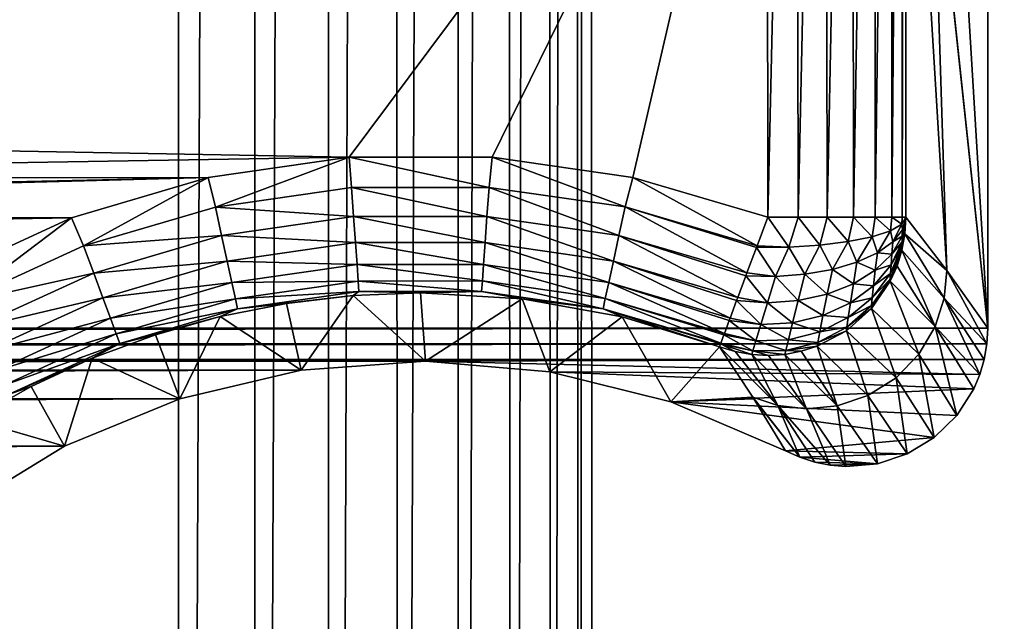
# Model space of a CAD drawing. Header units: metres. Extents: x -206 to 75, y -104 to 104.
# Tile 185 of 256: x -97.4 to -90.28, y -32.7 to -28.35. Entities that reach past the tile are written whole.
import ezdxf

# ---------------------------------------------------------------- set-up
doc = ezdxf.new("R2010")
doc.units = ezdxf.units.M
doc.layers.add('solid_01_1-CONSUMER_THERM_B_125288', color=7, linetype='CONTINUOUS')

msp = doc.modelspace()

# ---------------------------------------------------------------- linework, layer by layer
at = {"layer": 'solid_01_1-CONSUMER_THERM_B_125288'}
for points in [[(-93.358711, -67.339516), (-65.514557, 74.985474), (-65.493088, -75.014526)], [(-93.358711, -67.339516), (-93.257065, -66.795311), (-65.514557, 74.985474)], [(-93.276108, 66.204689), (-65.514557, 74.985474), (-93.257141, -66.241692)], [(-93.257065, -66.795311), (-93.257141, -66.241692), (-65.514557, 74.985474)], [(-93.377754, 65.660484), (-93.276108, 66.204689), (-93.358948, -65.697517)], [(-93.276108, 66.204689), (-93.257141, -66.241692), (-93.358948, -65.697517)], [(-93.577675, 65.144226), (-93.377754, 65.660484), (-93.559013, -65.181313)], [(-93.377754, 65.660484), (-93.358948, -65.697517), (-93.559013, -65.181313)], [(-93.869049, 64.673492), (-93.577675, 65.144226), (-93.850525, -64.710663)], [(-93.577675, 65.144226), (-93.559013, -65.181313), (-93.850525, -64.710663)], [(-94.241959, 64.26432), (-93.869049, 64.673492), (-94.223549, -64.301598)], [(-93.869049, 64.673492), (-93.850525, -64.710663), (-94.223549, -64.301598)], [(-94.683701, 63.930634), (-94.241959, 64.26432), (-94.66539, -63.968037)], [(-94.241959, 64.26432), (-94.223549, -64.301598), (-94.66539, -63.968037)], [(-95.179237, 63.683804), (-94.683701, 63.930634), (-95.160995, -63.721348)], [(-94.683701, 63.930634), (-94.66539, -63.968037), (-95.160995, -63.721348)], [(-95.711685, 63.53223), (-95.179237, 63.683804), (-95.693489, -63.569927)], [(-95.179237, 63.683804), (-95.160995, -63.721348), (-95.693489, -63.569927)], [(-96.262909, 63.481071), (-95.711685, 63.53223), (-96.244728, -63.518929)], [(-95.711685, 63.53223), (-95.693489, -63.569927), (-96.244728, -63.518929)], [(-96.262909, 63.481071), (-100.244728, -63.519501), (-100.262909, 63.480499)], [(-96.262909, 63.481071), (-96.244728, -63.518929), (-100.244728, -63.519501)], [(-173.500031, -37.518787, 108.5), (-88.500069, 37.481255, 108.5), (-173.500061, 37.481213, 108.5)], [(-173.500031, -37.518787, 108.5), (-88.500031, -37.518745, 108.5), (-88.500069, 37.481255, 108.5)], [(-170.501831, -20.31699, 63.5), (-91.498245, -20.316954, 63.5), (-171.602188, -30.582331, 63.5)], [(-171.602188, -30.582331, 63.5), (-91.498245, -20.316954, 63.5), (-90.397873, -30.582293, 63.5)], [(-90.397873, -30.582293, 63.5), (-91.498245, -20.316954, 63.5), (-90.397881, -20.316952, 63.5)], [(-90.397873, -30.582293, 63.5), (-90.397881, -20.316952, 63.5), (-90.989677, -20.810112, 6.989528)], [(-91.992874, -25.299301, 6), (-91.989616, -29.77985, 6), (-91.782722, -20.81856, 6.021635)], [(-91.782722, -20.81856, 6.021635), (-91.989616, -29.77985, 6), (-91.768555, -29.779848, 6.02474)], [(-91.782722, -20.81856, 6.021635), (-91.768555, -29.779848, 6.02474), (-91.572952, -20.817955, 6.090932)], [(-91.572952, -20.817955, 6.090932), (-91.768555, -29.779848, 6.02474), (-91.558434, -29.779848, 6.097737)], [(-91.572952, -20.817955, 6.090932), (-91.558434, -29.779848, 6.097737), (-91.379692, -20.816936, 6.207568)], [(-91.379692, -20.816936, 6.207568), (-91.558434, -29.779848, 6.097737), (-91.369644, -29.779848, 6.215378)], [(-91.379692, -20.816936, 6.207568), (-91.369644, -29.779848, 6.215378), (-91.217468, -20.815567, 6.364581)], [(-91.217468, -20.815567, 6.364581), (-91.369644, -29.779848, 6.215378), (-91.211533, -29.779848, 6.371843)], [(-91.217468, -20.815567, 6.364581), (-91.211533, -29.779848, 6.371843), (-91.094582, -20.813913, 6.553994)], [(-91.094582, -20.813913, 6.553994), (-91.211533, -29.779848, 6.371843), (-91.091919, -29.779848, 6.559389)], [(-91.094582, -20.813913, 6.553994), (-91.091919, -29.779848, 6.559389), (-91.01754, -20.812069, 6.765373)], [(-91.01754, -20.812069, 6.765373), (-91.091919, -29.779848, 6.559389), (-91.016724, -29.779848, 6.768737)], [(-91.01754, -20.812069, 6.765373), (-91.016724, -29.779848, 6.768737), (-90.997238, -20.811096, 6.876812)], [(-90.997238, -20.811096, 6.876812), (-91.016724, -29.779848, 6.768737), (-90.98967, -29.78014, 6.989528)], [(-90.989677, -25.295116, 6.989528), (-90.997238, -20.811096, 6.876812), (-90.98967, -29.78014, 6.989528)], [(-90.693726, -30.166342, 35.249191), (-90.989677, -20.810112, 6.989528), (-90.989677, -25.295116, 6.989528)], [(-90.693726, -30.166342, 35.249191), (-90.397873, -30.582293, 63.5), (-90.989677, -20.810112, 6.989528)], [(-103.743797, -29.188814, 6), (-95.015739, -29.345953, 6), (-91.992874, -25.299301, 6)], [(-103.088181, -28.760561, 6), (-103.743797, -29.188814, 6), (-91.992874, -25.299301, 6)], [(-102.512001, -28.230236, 6), (-103.088181, -28.760561, 6), (-91.992874, -25.299301, 6)], [(-91.992874, -25.299301, 6), (-95.015739, -29.345953, 6), (-93.983116, -29.346041, 6)], [(-91.992874, -25.299301, 6), (-93.983116, -29.346041, 6), (-92.965141, -29.493149, 6)], [(-91.992874, -25.299301, 6), (-92.965141, -29.493149, 6), (-91.989616, -29.77985, 6)], [(-90.693726, -30.166342, 35.249191), (-90.989677, -25.295116, 6.989528), (-90.98967, -29.78014, 6.989528)], [(-103.743797, -29.188814, 6), (-104.460953, -29.503311, 6), (-95.015739, -29.345953, 6)], [(-104.460953, -29.503311, 6), (-96.035278, -29.493225, 6), (-95.015739, -29.345953, 6)], [(-95.015739, -29.345953, 6), (-96.035278, -29.493225, 6), (-95.983208, -29.707264, 6.024549)], [(-95.015739, -29.345953, 6), (-95.983208, -29.707264, 6.024549), (-94.999084, -29.565542, 6.024549)], [(-95.015739, -29.345953, 6), (-94.999084, -29.565542, 6.024549), (-94.004807, -29.565268, 6.024549)], [(-93.983116, -29.346041, 6), (-95.015739, -29.345953, 6), (-94.004807, -29.565268, 6.024549)], [(-93.983116, -29.346041, 6), (-94.004807, -29.565268, 6.024549), (-93.020599, -29.70645, 6.024549)], [(-92.965141, -29.493149, 6), (-93.983116, -29.346041, 6), (-93.020599, -29.70645, 6.024549)], [(-106.000038, -29.760065, 6), (-97.023315, -29.784657, 6), (-96.035278, -29.493225, 6)], [(-105.220078, -29.695473, 6), (-106.000038, -29.760065, 6), (-96.035278, -29.493225, 6)], [(-104.460953, -29.503311, 6), (-105.220078, -29.695473, 6), (-96.035278, -29.493225, 6)], [(-96.035278, -29.493225, 6), (-97.023315, -29.784657, 6), (-96.937157, -29.987551, 6.024549)], [(-96.035278, -29.493225, 6), (-96.937157, -29.987551, 6.024549), (-95.983208, -29.707264, 6.024549)], [(-92.965141, -29.493149, 6), (-93.020599, -29.70645, 6.024549), (-92.066925, -29.987337, 6.024822)], [(-92.965141, -29.493149, 6), (-92.066925, -29.987337, 6.024822), (-91.989616, -29.77985, 6)], [(-94.999084, -29.565542, 6.024549), (-95.983208, -29.707264, 6.024549), (-94.984001, -29.775614, 6.097567)], [(-94.004807, -29.565268, 6.024549), (-94.999084, -29.565542, 6.024549), (-94.019768, -29.775349, 6.097567)], [(-94.999084, -29.565542, 6.024549), (-94.984001, -29.775614, 6.097567), (-94.019768, -29.775349, 6.097567)], [(-94.004807, -29.565268, 6.024549), (-94.019768, -29.775349, 6.097567), (-93.0653, -29.912266, 6.097567)], [(-93.020599, -29.70645, 6.024549), (-94.004807, -29.565268, 6.024549), (-93.0653, -29.912266, 6.097567)], [(-106.000038, -29.760065, 6), (-164.989288, -29.780006, 6), (-97.023315, -29.784657, 6)], [(-95.983208, -29.707264, 6.024549), (-96.937157, -29.987551, 6.024549), (-95.938393, -29.913054, 6.097567)], [(-95.983208, -29.707264, 6.024549), (-95.938393, -29.913054, 6.097567), (-94.984001, -29.775614, 6.097567)], [(-93.020599, -29.70645, 6.024549), (-93.0653, -29.912266, 6.097567), (-92.140022, -30.183573, 6.097567)], [(-93.020599, -29.70645, 6.024549), (-92.071213, -29.998873, 6.027698), (-92.066925, -29.987337, 6.024822)], [(-93.020599, -29.70645, 6.024549), (-92.140022, -30.183573, 6.097567), (-92.071213, -29.998873, 6.027698)], [(-151.300034, -30.018776, 6), (-97.023315, -29.784657, 6), (-164.989288, -29.780006, 6)], [(-151.300034, -30.018776, 6), (-110.700035, -30.018757, 6), (-97.023315, -29.784657, 6)], [(-110.700035, -30.018757, 6), (-97.961777, -30.215473, 6), (-97.023315, -29.784657, 6)], [(-97.023315, -29.784657, 6), (-97.961777, -30.215473, 6), (-97.841537, -30.400702, 6.024549)], [(-97.023315, -29.784657, 6), (-97.841537, -30.400702, 6.024549), (-96.937157, -29.987551, 6.024549)], [(-94.984001, -29.775614, 6.097567), (-95.938393, -29.913054, 6.097567), (-94.970459, -29.964334, 6.215427)], [(-94.019768, -29.775349, 6.097567), (-94.984001, -29.775614, 6.097567), (-94.033203, -29.964077, 6.215427)], [(-94.984001, -29.775614, 6.097567), (-94.970459, -29.964334, 6.215427), (-94.033203, -29.964077, 6.215427)], [(-94.019768, -29.775349, 6.097567), (-94.033203, -29.964077, 6.215427), (-93.105453, -30.09716, 6.215427)], [(-93.0653, -29.912266, 6.097567), (-94.019768, -29.775349, 6.097567), (-93.105453, -30.09716, 6.215427)], [(-91.989616, -29.77985, 6), (-92.066925, -29.987337, 6.024822), (-91.837181, -29.996525, 6.035731)], [(-91.768555, -29.779848, 6.02474), (-91.989616, -29.77985, 6), (-91.837181, -29.996525, 6.035731)], [(-91.768555, -29.779848, 6.02474), (-91.837181, -29.996525, 6.035731), (-91.611626, -29.982294, 6.096595)], [(-91.558434, -29.779848, 6.097737), (-91.768555, -29.779848, 6.02474), (-91.611626, -29.982294, 6.096595)], [(-91.558434, -29.779848, 6.097737), (-91.611626, -29.982294, 6.096595), (-91.406784, -29.956972, 6.206949)], [(-91.369644, -29.779848, 6.215378), (-91.558434, -29.779848, 6.097737), (-91.406784, -29.956972, 6.206949)], [(-91.369644, -29.779848, 6.215378), (-91.406784, -29.956972, 6.206949), (-91.233864, -29.921949, 6.360747)], [(-91.211533, -29.779848, 6.371843), (-91.369644, -29.779848, 6.215378), (-91.233864, -29.921949, 6.360747)], [(-91.211533, -29.779848, 6.371843), (-91.233864, -29.921949, 6.360747), (-91.102348, -29.879141, 6.549564)], [(-91.091919, -29.779848, 6.559389), (-91.211533, -29.779848, 6.371843), (-91.102348, -29.879141, 6.549564)], [(-91.091919, -29.779848, 6.559389), (-91.102348, -29.879141, 6.549564), (-91.019432, -29.830893, 6.763056)], [(-91.084625, -29.958954, 6.614104), (-91.019432, -29.830893, 6.763056), (-91.102348, -29.879141, 6.549564)], [(-91.016724, -29.779848, 6.768737), (-91.091919, -29.779848, 6.559389), (-91.019432, -29.830893, 6.763056)], [(-91.084625, -29.958954, 6.614104), (-91.014709, -29.871511, 6.797147), (-91.019432, -29.830893, 6.763056)], [(-91.016724, -29.779848, 6.768737), (-91.019432, -29.830893, 6.763056), (-90.98967, -29.78014, 6.989528)], [(-91.014709, -29.871511, 6.797147), (-90.98967, -29.78014, 6.989528), (-91.019432, -29.830893, 6.763056)], [(-91.018784, -30.010466, 6.934439), (-90.98967, -29.78014, 6.989528), (-91.018478, -29.989542, 6.886334)], [(-90.996925, -29.899944, 6.988017), (-90.98967, -29.78014, 6.989528), (-91.018784, -30.010466, 6.934439)], [(-91.018478, -29.989542, 6.886334), (-90.98967, -29.78014, 6.989528), (-91.01767, -29.957466, 6.845829)], [(-91.01767, -29.957466, 6.845829), (-90.98967, -29.78014, 6.989528), (-91.016388, -29.916994, 6.815572)], [(-91.016388, -29.916994, 6.815572), (-90.98967, -29.78014, 6.989528), (-91.014709, -29.871511, 6.797147)], [(-90.693726, -30.166342, 35.249191), (-90.98967, -29.78014, 6.989528), (-90.996925, -29.899944, 6.988017)], [(-91.196213, -30.038151, 6.448828), (-91.102348, -29.879141, 6.549564), (-91.233864, -29.921949, 6.360747)], [(-91.196213, -30.038151, 6.448828), (-91.084625, -29.958954, 6.614104), (-91.102348, -29.879141, 6.549564)], [(-91.016388, -29.916994, 6.815572), (-91.014709, -29.871511, 6.797147), (-91.084625, -29.958954, 6.614104)], [(-91.01857, -30.018354, 6.986679), (-90.996925, -29.899944, 6.988017), (-91.018784, -30.010466, 6.934439)], [(-90.713715, -30.365101, 35.246387), (-90.996925, -29.899944, 6.988017), (-91.01857, -30.018354, 6.986679)], [(-90.693726, -30.166342, 35.249191), (-90.996925, -29.899944, 6.988017), (-90.713715, -30.365101, 35.246387)], [(-96.937157, -29.987551, 6.024549), (-96.863525, -30.184874, 6.097567), (-95.938393, -29.913054, 6.097567)], [(-95.938393, -29.913054, 6.097567), (-96.863525, -30.184874, 6.097567), (-95.89814, -30.097929, 6.215427)], [(-95.938393, -29.913054, 6.097567), (-95.89814, -30.097929, 6.215427), (-94.970459, -29.964334, 6.215427)], [(-94.970459, -29.964334, 6.215427), (-95.89814, -30.097929, 6.215427), (-94.959122, -30.122324, 6.372272)], [(-94.033203, -29.964077, 6.215427), (-94.970459, -29.964334, 6.215427), (-94.044456, -30.122074, 6.372272)], [(-94.970459, -29.964334, 6.215427), (-94.959122, -30.122324, 6.372272), (-94.044456, -30.122074, 6.372272)], [(-94.033203, -29.964077, 6.215427), (-94.044456, -30.122074, 6.372272), (-93.139069, -30.251949, 6.372272)], [(-93.105453, -30.09716, 6.215427), (-94.033203, -29.964077, 6.215427), (-93.139069, -30.251949, 6.372272)], [(-93.0653, -29.912266, 6.097567), (-93.105453, -30.09716, 6.215427), (-92.20607, -30.360878, 6.215428)], [(-93.0653, -29.912266, 6.097567), (-92.147888, -30.204687, 6.108674), (-92.140022, -30.183573, 6.097567)], [(-93.0653, -29.912266, 6.097567), (-92.20607, -30.360878, 6.215428), (-92.147888, -30.204687, 6.108674)], [(-91.522148, -30.15777, 6.200844), (-91.406784, -29.956972, 6.206949), (-91.611626, -29.982294, 6.096595)], [(-91.522148, -30.15777, 6.200844), (-91.34433, -30.105455, 6.308928), (-91.406784, -29.956972, 6.206949)], [(-91.34433, -30.105455, 6.308928), (-91.233864, -29.921949, 6.360747), (-91.406784, -29.956972, 6.206949)], [(-91.34433, -30.105455, 6.308928), (-91.196213, -30.038151, 6.448828), (-91.233864, -29.921949, 6.360747)], [(-91.091553, -30.047314, 6.650796), (-91.084625, -29.958954, 6.614104), (-91.196213, -30.038151, 6.448828)], [(-91.09716, -30.125675, 6.710299), (-91.01767, -29.957466, 6.845829), (-91.091553, -30.047314, 6.650796)], [(-91.018478, -29.989542, 6.886334), (-91.01767, -29.957466, 6.845829), (-91.09716, -30.125675, 6.710299)], [(-91.091553, -30.047314, 6.650796), (-91.016388, -29.916994, 6.815572), (-91.084625, -29.958954, 6.614104)], [(-91.01767, -29.957466, 6.845829), (-91.016388, -29.916994, 6.815572), (-91.091553, -30.047314, 6.650796)], [(-96.937157, -29.987551, 6.024549), (-97.841537, -30.400702, 6.024549), (-96.863525, -30.184874, 6.097567)], [(-92.140022, -30.183573, 6.097567), (-91.933182, -30.208591, 6.098338), (-92.071213, -29.998873, 6.027698)], [(-92.066925, -29.987337, 6.024822), (-92.071213, -29.998873, 6.027698), (-91.837181, -29.996525, 6.035731)], [(-91.933182, -30.208591, 6.098338), (-91.837181, -29.996525, 6.035731), (-92.071213, -29.998873, 6.027698)], [(-91.933182, -30.208591, 6.098338), (-91.721497, -30.192684, 6.129554), (-91.837181, -29.996525, 6.035731)], [(-91.721497, -30.192684, 6.129554), (-91.611626, -29.982294, 6.096595), (-91.837181, -29.996525, 6.035731)], [(-91.721497, -30.192684, 6.129554), (-91.522148, -30.15777, 6.200844), (-91.611626, -29.982294, 6.096595)], [(-91.211426, -30.164316, 6.503406), (-91.196213, -30.038151, 6.448828), (-91.34433, -30.105455, 6.308928)], [(-91.211426, -30.164316, 6.503406), (-91.091553, -30.047314, 6.650796), (-91.196213, -30.038151, 6.448828)], [(-91.103294, -30.227921, 6.88309), (-91.018784, -30.010466, 6.934439), (-91.101135, -30.187607, 6.789443)], [(-91.01857, -30.018354, 6.986679), (-91.018784, -30.010466, 6.934439), (-91.103294, -30.227921, 6.88309)], [(-91.054298, -30.133366, 6.985534), (-91.01857, -30.018354, 6.986679), (-91.103294, -30.227921, 6.88309)], [(-91.101135, -30.187607, 6.789443), (-91.018478, -29.989542, 6.886334), (-91.09716, -30.125675, 6.710299)], [(-91.018784, -30.010466, 6.934439), (-91.018478, -29.989542, 6.886334), (-91.101135, -30.187607, 6.789443)], [(-90.779564, -30.571514, 35.244156), (-91.01857, -30.018354, 6.986679), (-91.054298, -30.133366, 6.985534)], [(-90.713715, -30.365101, 35.246387), (-91.01857, -30.018354, 6.986679), (-90.779564, -30.571514, 35.244156)], [(-96.863525, -30.184874, 6.097567), (-96.797379, -30.362141, 6.215427), (-95.89814, -30.097929, 6.215427)], [(-95.89814, -30.097929, 6.215427), (-96.797379, -30.362141, 6.215427), (-95.864441, -30.252697, 6.372272)], [(-95.89814, -30.097929, 6.215427), (-95.864441, -30.252697, 6.372272), (-94.959122, -30.122324, 6.372272)], [(-93.105453, -30.09716, 6.215427), (-93.139069, -30.251949, 6.372272), (-92.261353, -30.509312, 6.372272)], [(-93.105453, -30.09716, 6.215427), (-92.214523, -30.383554, 6.235174), (-92.20607, -30.360878, 6.215428)], [(-93.105453, -30.09716, 6.215427), (-92.261353, -30.509312, 6.372272), (-92.214523, -30.383554, 6.235174)], [(-91.370041, -30.26218, 6.380738), (-91.34433, -30.105455, 6.308928), (-91.522148, -30.15777, 6.200844)], [(-91.370041, -30.26218, 6.380738), (-91.211426, -30.164316, 6.503406), (-91.34433, -30.105455, 6.308928)], [(-91.09716, -30.125675, 6.710299), (-91.091553, -30.047314, 6.650796), (-91.211426, -30.164316, 6.503406)], [(-97.841537, -30.400702, 6.024549), (-97.740578, -30.585543, 6.097567), (-96.863525, -30.184874, 6.097567)], [(-96.863525, -30.184874, 6.097567), (-97.740578, -30.585543, 6.097567), (-96.797379, -30.362141, 6.215427)], [(-94.959122, -30.122324, 6.372272), (-95.864441, -30.252697, 6.372272), (-94.950546, -30.241734, 6.560308)], [(-94.044456, -30.122074, 6.372272), (-94.959122, -30.122324, 6.372272), (-94.052963, -30.241488, 6.560308)], [(-94.959122, -30.122324, 6.372272), (-94.950546, -30.241734, 6.560308), (-94.052963, -30.241488, 6.560308)], [(-94.044456, -30.122074, 6.372272), (-94.052963, -30.241488, 6.560308), (-93.164474, -30.368938, 6.560308)], [(-93.139069, -30.251949, 6.372272), (-94.044456, -30.122074, 6.372272), (-93.164474, -30.368938, 6.560308)], [(-92.140022, -30.183573, 6.097567), (-92.147888, -30.204687, 6.108674), (-91.933182, -30.208591, 6.098338)], [(-91.559502, -30.336031, 6.288898), (-91.522148, -30.15777, 6.200844), (-91.721497, -30.192684, 6.129554)], [(-91.559502, -30.336031, 6.288898), (-91.370041, -30.26218, 6.380738), (-91.522148, -30.15777, 6.200844)], [(-91.223938, -30.27556, 6.590117), (-91.211426, -30.164316, 6.503406), (-91.370041, -30.26218, 6.380738)], [(-91.233063, -30.363064, 6.704227), (-91.101135, -30.187607, 6.789443), (-91.223938, -30.27556, 6.590117)], [(-91.103294, -30.227921, 6.88309), (-91.101135, -30.187607, 6.789443), (-91.233063, -30.363064, 6.704227)], [(-91.223938, -30.27556, 6.590117), (-91.09716, -30.125675, 6.710299), (-91.211426, -30.164316, 6.503406)], [(-91.101135, -30.187607, 6.789443), (-91.09716, -30.125675, 6.710299), (-91.223938, -30.27556, 6.590117)], [(-91.103592, -30.243233, 6.984598), (-91.054298, -30.133366, 6.985534), (-91.103294, -30.227921, 6.88309)], [(-90.779564, -30.571514, 35.244156), (-91.054298, -30.133366, 6.985534), (-91.103592, -30.243233, 6.984598)], [(-90.693726, -30.166342, 35.249191), (-90.713715, -30.365101, 35.246387), (-90.404343, -30.695881, 63.5)], [(-90.693726, -30.166342, 35.249191), (-90.404343, -30.695881, 63.5), (-90.397873, -30.582293, 63.5)], [(-96.797379, -30.362141, 6.215427), (-96.742004, -30.51054, 6.372272), (-95.864441, -30.252697, 6.372272)], [(-95.864441, -30.252697, 6.372272), (-96.742004, -30.51054, 6.372272), (-95.838966, -30.369673, 6.560308)], [(-95.864441, -30.252697, 6.372272), (-95.838966, -30.369673, 6.560308), (-94.950546, -30.241734, 6.560308)], [(-94.950546, -30.241734, 6.560308), (-95.838966, -30.369673, 6.560308), (-94.945175, -30.316628, 6.770193)], [(-94.052963, -30.241488, 6.560308), (-94.950546, -30.241734, 6.560308), (-94.058296, -30.316385, 6.770193)], [(-94.950546, -30.241734, 6.560308), (-94.945175, -30.316628, 6.770193), (-94.058296, -30.316385, 6.770193)], [(-94.052963, -30.241488, 6.560308), (-94.058296, -30.316385, 6.770193), (-93.180412, -30.442316, 6.770193)], [(-93.164474, -30.368938, 6.560308), (-94.052963, -30.241488, 6.560308), (-93.180412, -30.442316, 6.770193)], [(-93.139069, -30.251949, 6.372272), (-93.164474, -30.368938, 6.560308), (-92.303146, -30.621496, 6.560307)], [(-93.139069, -30.251949, 6.372272), (-92.268074, -30.527313, 6.396873), (-92.261353, -30.509312, 6.372272)], [(-93.139069, -30.251949, 6.372272), (-92.303146, -30.621496, 6.560307), (-92.268074, -30.527313, 6.396873)], [(-92.20607, -30.360878, 6.215428), (-91.992165, -30.398367, 6.214234), (-92.147888, -30.204687, 6.108674)], [(-91.992165, -30.398367, 6.214234), (-91.933182, -30.208591, 6.098338), (-92.147888, -30.204687, 6.108674)], [(-91.992165, -30.398367, 6.214234), (-91.770378, -30.382193, 6.23246), (-91.933182, -30.208591, 6.098338)], [(-91.770378, -30.382193, 6.23246), (-91.721497, -30.192684, 6.129554), (-91.933182, -30.208591, 6.098338)], [(-91.770378, -30.382193, 6.23246), (-91.559502, -30.336031, 6.288898), (-91.721497, -30.192684, 6.129554)], [(-91.239761, -30.441242, 6.983407), (-91.103592, -30.243233, 6.984598), (-91.238388, -30.419806, 6.838413)], [(-90.896408, -30.769724, 35.242569), (-91.103592, -30.243233, 6.984598), (-91.239761, -30.441242, 6.983407)], [(-91.238388, -30.419806, 6.838413), (-91.103294, -30.227921, 6.88309), (-91.233063, -30.363064, 6.704227)], [(-91.103592, -30.243233, 6.984598), (-91.103294, -30.227921, 6.88309), (-91.238388, -30.419806, 6.838413)], [(-90.779564, -30.571514, 35.244156), (-91.103592, -30.243233, 6.984598), (-90.896408, -30.769724, 35.242569)], [(-95.838966, -30.369673, 6.560308), (-95.82299, -30.443041, 6.770193), (-94.945175, -30.316628, 6.770193)], [(-94.945175, -30.316628, 6.770193), (-95.82299, -30.443041, 6.770193), (-94.986717, -30.346558, 6.991273)], [(-94.945175, -30.316628, 6.770193), (-94.986717, -30.346558, 6.991273), (-94.500038, -30.3274, 6.991273)], [(-94.463196, -30.820667, 63.5), (-94.500038, -30.3274, 6.991273), (-94.986717, -30.346558, 6.991273)], [(-94.058296, -30.316385, 6.770193), (-94.945175, -30.316628, 6.770193), (-94.500038, -30.3274, 6.991273)], [(-94.058296, -30.316385, 6.770193), (-94.500038, -30.3274, 6.991273), (-93.7658, -30.37109, 6.991273)], [(-94.463196, -30.820667, 63.5), (-93.7658, -30.37109, 6.991273), (-94.500038, -30.3274, 6.991273)], [(-93.180412, -30.442316, 6.770193), (-94.058296, -30.316385, 6.770193), (-93.7658, -30.37109, 6.991273)], [(-91.391281, -30.399181, 6.491652), (-91.370041, -30.26218, 6.380738), (-91.559502, -30.336031, 6.288898)], [(-91.391281, -30.399181, 6.491652), (-91.223938, -30.27556, 6.590117), (-91.370041, -30.26218, 6.380738)], [(-91.233063, -30.363064, 6.704227), (-91.223938, -30.27556, 6.590117), (-91.391281, -30.399181, 6.491652)], [(-97.740578, -30.585543, 6.097567), (-97.649887, -30.751595, 6.215427), (-96.797379, -30.362141, 6.215427)], [(-96.797379, -30.362141, 6.215427), (-97.649887, -30.751595, 6.215427), (-96.742004, -30.51054, 6.372272)], [(-96.742004, -30.51054, 6.372272), (-96.70015, -30.622704, 6.560308), (-95.838966, -30.369673, 6.560308)], [(-95.838966, -30.369673, 6.560308), (-96.70015, -30.622704, 6.560308), (-95.82299, -30.443041, 6.770193)], [(-95.82299, -30.443041, 6.770193), (-95.47039, -30.403913, 6.991273), (-94.986717, -30.346558, 6.991273)], [(-95.36232, -30.886169, 63.5), (-94.986717, -30.346558, 6.991273), (-95.47039, -30.403913, 6.991273)], [(-95.36232, -30.886169, 63.5), (-94.463196, -30.820667, 63.5), (-94.986717, -30.346558, 6.991273)], [(-94.463196, -30.820667, 63.5), (-93.56501, -30.897785, 63.5), (-93.7658, -30.37109, 6.991273)], [(-93.180412, -30.442316, 6.770193), (-93.7658, -30.37109, 6.991273), (-93.041924, -30.501547, 6.991273)], [(-93.56501, -30.897785, 63.5), (-93.041924, -30.501547, 6.991273), (-93.7658, -30.37109, 6.991273)], [(-93.164474, -30.368938, 6.560308), (-93.180412, -30.442316, 6.770193), (-92.329361, -30.691858, 6.770188)], [(-93.164474, -30.368938, 6.560308), (-92.306885, -30.631531, 6.582893), (-92.303146, -30.621496, 6.560307)], [(-93.164474, -30.368938, 6.560308), (-92.329361, -30.691858, 6.770188), (-92.306885, -30.631531, 6.582893)], [(-92.261353, -30.509312, 6.372272), (-92.040207, -30.555918, 6.371385), (-92.214523, -30.383554, 6.235174)], [(-92.20607, -30.360878, 6.215428), (-92.214523, -30.383554, 6.235174), (-91.992165, -30.398367, 6.214234)], [(-92.040207, -30.555918, 6.371385), (-91.992165, -30.398367, 6.214234), (-92.214523, -30.383554, 6.235174)], [(-92.040207, -30.555918, 6.371385), (-91.810524, -30.543177, 6.37931), (-91.992165, -30.398367, 6.214234)], [(-91.810524, -30.543177, 6.37931), (-91.770378, -30.382193, 6.23246), (-91.992165, -30.398367, 6.214234)], [(-91.810524, -30.543177, 6.37931), (-91.590324, -30.48999, 6.420119), (-91.770378, -30.382193, 6.23246)], [(-91.590324, -30.48999, 6.420119), (-91.559502, -30.336031, 6.288898), (-91.770378, -30.382193, 6.23246)], [(-91.590324, -30.48999, 6.420119), (-91.391281, -30.399181, 6.491652), (-91.559502, -30.336031, 6.288898)], [(-91.406937, -30.50618, 6.635412), (-91.391281, -30.399181, 6.491652), (-91.590324, -30.48999, 6.420119)], [(-91.406937, -30.50618, 6.635412), (-91.233063, -30.363064, 6.704227), (-91.391281, -30.399181, 6.491652)], [(-91.238388, -30.419806, 6.838413), (-91.233063, -30.363064, 6.704227), (-91.406937, -30.50618, 6.635412)], [(-90.713715, -30.365101, 35.246387), (-90.779564, -30.571514, 35.244156), (-90.455635, -30.917253, 63.5)], [(-90.713715, -30.365101, 35.246387), (-90.455635, -30.917253, 63.5), (-90.423729, -30.808231, 63.5)], [(-90.713715, -30.365101, 35.246387), (-90.423729, -30.808231, 63.5), (-90.404343, -30.695881, 63.5)], [(-96.70015, -30.622704, 6.560308), (-96.673897, -30.693052, 6.770193), (-95.82299, -30.443041, 6.770193)], [(-95.82299, -30.443041, 6.770193), (-96.673897, -30.693052, 6.770193), (-95.948059, -30.499113, 6.991273)], [(-95.82299, -30.443041, 6.770193), (-95.948059, -30.499113, 6.991273), (-95.47039, -30.403913, 6.991273)], [(-95.36232, -30.886169, 63.5), (-95.47039, -30.403913, 6.991273), (-95.948059, -30.499113, 6.991273)], [(-93.180412, -30.442316, 6.770193), (-92.330444, -30.694771, 6.783768), (-92.329361, -30.691858, 6.770188)], [(-93.180412, -30.442316, 6.770193), (-92.338623, -30.716928, 6.991273), (-92.330444, -30.694771, 6.783768)], [(-93.180412, -30.442316, 6.770193), (-93.041924, -30.501547, 6.991273), (-92.338623, -30.716928, 6.991273)], [(-91.419334, -30.601128, 6.983175), (-91.239761, -30.441242, 6.983407), (-91.416351, -30.575172, 6.802958)], [(-91.061821, -30.941225, 35.241871), (-91.239761, -30.441242, 6.983407), (-91.419334, -30.601128, 6.983175)], [(-91.416351, -30.575172, 6.802958), (-91.238388, -30.419806, 6.838413), (-91.406937, -30.50618, 6.635412)], [(-91.239761, -30.441242, 6.983407), (-91.238388, -30.419806, 6.838413), (-91.416351, -30.575172, 6.802958)], [(-90.896408, -30.769724, 35.242569), (-91.239761, -30.441242, 6.983407), (-91.061821, -30.941225, 35.241871)], [(-97.649887, -30.751595, 6.215427), (-97.573959, -30.890608, 6.372272), (-96.742004, -30.51054, 6.372272)], [(-96.742004, -30.51054, 6.372272), (-97.573959, -30.890608, 6.372272), (-96.70015, -30.622704, 6.560308)], [(-96.673897, -30.693052, 6.770193), (-96.416763, -30.631565, 6.991273), (-95.948059, -30.499113, 6.991273)], [(-96.239868, -31.092657, 63.5), (-95.948059, -30.499113, 6.991273), (-96.416763, -30.631565, 6.991273)], [(-96.239868, -31.092657, 63.5), (-95.36232, -30.886169, 63.5), (-95.948059, -30.499113, 6.991273)], [(-93.56501, -30.897785, 63.5), (-92.690239, -31.115583, 63.5), (-93.041924, -30.501547, 6.991273)], [(-92.690239, -31.115583, 63.5), (-92.338623, -30.716928, 6.991273), (-93.041924, -30.501547, 6.991273)], [(-92.303146, -30.621496, 6.560307), (-92.075523, -30.673616, 6.559774), (-92.268074, -30.527313, 6.396873)], [(-92.261353, -30.509312, 6.372272), (-92.268074, -30.527313, 6.396873), (-92.040207, -30.555918, 6.371385)], [(-92.075523, -30.673616, 6.559774), (-92.040207, -30.555918, 6.371385), (-92.268074, -30.527313, 6.396873)], [(-91.840179, -30.665884, 6.561126), (-91.810524, -30.543177, 6.37931), (-92.040207, -30.555918, 6.371385)], [(-91.840179, -30.665884, 6.561126), (-91.613121, -30.60902, 6.586813), (-91.810524, -30.543177, 6.37931)], [(-91.613121, -30.60902, 6.586813), (-91.590324, -30.48999, 6.420119), (-91.810524, -30.543177, 6.37931)], [(-91.613121, -30.60902, 6.586813), (-91.406937, -30.50618, 6.635412), (-91.590324, -30.48999, 6.420119)], [(-91.416351, -30.575172, 6.802958), (-91.406937, -30.50618, 6.635412), (-91.613121, -30.60902, 6.586813)], [(-171.602188, -30.582331, 63.5), (-90.397873, -30.582293, 63.5), (-171.595718, -30.695919, 63.5)], [(-171.595718, -30.695919, 63.5), (-90.397873, -30.582293, 63.5), (-90.404343, -30.695881, 63.5)], [(-92.075523, -30.673616, 6.559774), (-91.840179, -30.665884, 6.561126), (-92.040207, -30.555918, 6.371385)], [(-91.627029, -30.685152, 6.778746), (-91.613121, -30.60902, 6.586813), (-91.840179, -30.665884, 6.561126)], [(-91.631889, -30.713535, 6.983916), (-91.419334, -30.601128, 6.983175), (-91.627029, -30.685152, 6.778746)], [(-91.264648, -31.069462, 35.24218), (-91.419334, -30.601128, 6.983175), (-91.631889, -30.713535, 6.983916)], [(-91.627029, -30.685152, 6.778746), (-91.416351, -30.575172, 6.802958), (-91.613121, -30.60902, 6.586813)], [(-91.419334, -30.601128, 6.983175), (-91.416351, -30.575172, 6.802958), (-91.627029, -30.685152, 6.778746)], [(-91.061821, -30.941225, 35.241871), (-91.419334, -30.601128, 6.983175), (-91.264648, -31.069462, 35.24218)], [(-90.779564, -30.571514, 35.244156), (-90.896408, -30.769724, 35.242569), (-90.622856, -31.214252, 63.5)], [(-90.779564, -30.571514, 35.244156), (-90.622856, -31.214252, 63.5), (-90.499741, -31.022038, 63.5)], [(-90.779564, -30.571514, 35.244156), (-90.499741, -31.022038, 63.5), (-90.455635, -30.917253, 63.5)], [(-97.573959, -30.890608, 6.372272), (-97.516579, -30.995676, 6.560308), (-96.70015, -30.622704, 6.560308)], [(-96.70015, -30.622704, 6.560308), (-97.516579, -30.995676, 6.560308), (-96.673897, -30.693052, 6.770193)], [(-96.673897, -30.693052, 6.770193), (-96.873611, -30.800451, 6.991273), (-96.416763, -30.631565, 6.991273)], [(-96.239868, -31.092657, 63.5), (-96.416763, -30.631565, 6.991273), (-96.873611, -30.800451, 6.991273)], [(-92.329361, -30.691858, 6.770188), (-92.097252, -30.746798, 6.768863), (-92.306885, -30.631531, 6.582893)], [(-92.303146, -30.621496, 6.560307), (-92.306885, -30.631531, 6.582893), (-92.075523, -30.673616, 6.559774)], [(-92.097252, -30.746798, 6.768863), (-92.075523, -30.673616, 6.559774), (-92.306885, -30.631531, 6.582893)], [(-92.097252, -30.746798, 6.768863), (-91.858391, -30.743471, 6.767161), (-92.075523, -30.673616, 6.559774)], [(-91.858391, -30.743471, 6.767161), (-91.840179, -30.665884, 6.561126), (-92.075523, -30.673616, 6.559774)], [(-91.858391, -30.743471, 6.767161), (-91.627029, -30.685152, 6.778746), (-91.840179, -30.665884, 6.561126)], [(-91.631889, -30.713535, 6.983916), (-91.627029, -30.685152, 6.778746), (-91.858391, -30.743471, 6.767161)], [(-171.595718, -30.695919, 63.5), (-90.404343, -30.695881, 63.5), (-171.57634, -30.80827, 63.5)], [(-171.57634, -30.80827, 63.5), (-90.404343, -30.695881, 63.5), (-90.423729, -30.808231, 63.5)], [(-97.516579, -30.995676, 6.560308), (-97.480583, -31.061575, 6.770193), (-96.673897, -30.693052, 6.770193)], [(-96.673897, -30.693052, 6.770193), (-97.480583, -31.061575, 6.770193), (-96.873611, -30.800451, 6.991273)], [(-92.690239, -31.115583, 63.5), (-92.097694, -31.081125, 35.259102), (-92.338623, -30.716928, 6.991273)], [(-92.338623, -30.716928, 6.991273), (-92.223763, -30.751995, 6.989606), (-92.330444, -30.694771, 6.783768)], [(-91.916901, -31.141035, 35.247997), (-92.223763, -30.751995, 6.989606), (-92.338623, -30.716928, 6.991273)], [(-91.916901, -31.141035, 35.247997), (-92.338623, -30.716928, 6.991273), (-92.097694, -31.081125, 35.259102)], [(-92.329361, -30.691858, 6.770188), (-92.330444, -30.694771, 6.783768), (-92.097252, -30.746798, 6.768863)], [(-92.10524, -30.773071, 6.988086), (-92.097252, -30.746798, 6.768863), (-92.330444, -30.694771, 6.783768)], [(-92.223763, -30.751995, 6.989606), (-92.10524, -30.773071, 6.988086), (-92.330444, -30.694771, 6.783768)], [(-91.916901, -31.141035, 35.247997), (-92.10524, -30.773071, 6.988086), (-92.223763, -30.751995, 6.989606)], [(-92.10524, -30.773071, 6.988086), (-91.985001, -30.779751, 6.986739), (-92.097252, -30.746798, 6.768863)], [(-91.864876, -30.771933, 6.985584), (-91.858391, -30.743471, 6.767161), (-92.097252, -30.746798, 6.768863)], [(-91.985001, -30.779751, 6.986739), (-91.864876, -30.771933, 6.985584), (-92.097252, -30.746798, 6.768863)], [(-91.864876, -30.771933, 6.985584), (-91.74662, -30.749754, 6.984639), (-91.858391, -30.743471, 6.767161)], [(-91.487167, -31.14465, 35.243446), (-91.74662, -30.749754, 6.984639), (-91.864876, -30.771933, 6.985584)], [(-91.74662, -30.749754, 6.984639), (-91.631889, -30.713535, 6.983916), (-91.858391, -30.743471, 6.767161)], [(-91.487167, -31.14465, 35.243446), (-91.631889, -30.713535, 6.983916), (-91.74662, -30.749754, 6.984639)], [(-91.264648, -31.069462, 35.24218), (-91.631889, -30.713535, 6.983916), (-91.487167, -31.14465, 35.243446)], [(-171.57634, -30.80827, 63.5), (-90.423729, -30.808231, 63.5), (-167.536301, -30.820698, 63.5)], [(-167.536301, -30.820698, 63.5), (-90.423729, -30.808231, 63.5), (-94.463196, -30.820667, 63.5)], [(-167.536301, -30.820698, 63.5), (-94.463196, -30.820667, 63.5), (-166.636993, -30.886318, 63.5)], [(-166.636993, -30.886318, 63.5), (-94.463196, -30.820667, 63.5), (-95.36232, -30.886169, 63.5)], [(-97.480583, -31.061575, 6.770193), (-97.315765, -31.004726, 6.991273), (-96.873611, -30.800451, 6.991273)], [(-97.07386, -31.434958, 63.5), (-96.873611, -30.800451, 6.991273), (-97.315765, -31.004726, 6.991273)], [(-97.07386, -31.434958, 63.5), (-96.239868, -31.092657, 63.5), (-96.873611, -30.800451, 6.991273)], [(-94.463196, -30.820667, 63.5), (-90.423729, -30.808231, 63.5), (-90.455635, -30.917253, 63.5)], [(-94.463196, -30.820667, 63.5), (-90.455635, -30.917253, 63.5), (-93.56501, -30.897785, 63.5)], [(-91.709976, -31.166105, 35.245476), (-91.985001, -30.779751, 6.986739), (-92.10524, -30.773071, 6.988086)], [(-91.709976, -31.166105, 35.245476), (-92.10524, -30.773071, 6.988086), (-91.916901, -31.141035, 35.247997)], [(-91.709976, -31.166105, 35.245476), (-91.864876, -30.771933, 6.985584), (-91.985001, -30.779751, 6.986739)], [(-91.487167, -31.14465, 35.243446), (-91.864876, -30.771933, 6.985584), (-91.709976, -31.166105, 35.245476)], [(-90.896408, -30.769724, 35.242569), (-91.061821, -30.941225, 35.241871), (-90.785385, -31.372787, 63.5)], [(-90.896408, -30.769724, 35.242569), (-90.785385, -31.372787, 63.5), (-90.622856, -31.214252, 63.5)], [(-166.636993, -30.886318, 63.5), (-95.36232, -30.886169, 63.5), (-165.759308, -31.092979, 63.5)], [(-165.759308, -31.092979, 63.5), (-95.36232, -30.886169, 63.5), (-96.239868, -31.092657, 63.5)], [(-93.56501, -30.897785, 63.5), (-90.499741, -31.022038, 63.5), (-92.690239, -31.115583, 63.5)], [(-93.56501, -30.897785, 63.5), (-90.455635, -30.917253, 63.5), (-90.499741, -31.022038, 63.5)], [(-91.061821, -30.941225, 35.241871), (-91.264648, -31.069462, 35.24218), (-90.980957, -31.491236, 63.5)], [(-91.061821, -30.941225, 35.241871), (-90.980957, -31.491236, 63.5), (-90.785385, -31.372787, 63.5)], [(-97.480583, -31.061575, 6.770193), (-97.740494, -31.243126, 6.991273), (-97.315765, -31.004726, 6.991273)], [(-97.07386, -31.434958, 63.5), (-97.315765, -31.004726, 6.991273), (-97.740494, -31.243126, 6.991273)], [(-92.690239, -31.115583, 63.5), (-90.499741, -31.022038, 63.5), (-90.622856, -31.214252, 63.5)], [(-165.759308, -31.092979, 63.5), (-96.239868, -31.092657, 63.5), (-164.925201, -31.435501, 63.5)], [(-164.925201, -31.435501, 63.5), (-96.239868, -31.092657, 63.5), (-97.07386, -31.434958, 63.5)], [(-92.690239, -31.115583, 63.5), (-92.090347, -31.092674, 36.128178), (-92.097694, -31.081125, 35.259102)], [(-92.690239, -31.115583, 63.5), (-91.860962, -31.468515, 63.5), (-92.090347, -31.092674, 36.128178)], [(-91.916901, -31.141035, 35.247997), (-92.097694, -31.081125, 35.259102), (-91.757446, -31.515329, 63.5)], [(-92.097694, -31.081125, 35.259102), (-92.090347, -31.092674, 36.128178), (-91.757446, -31.515329, 63.5)], [(-92.090347, -31.092674, 36.128178), (-91.860962, -31.468515, 63.5), (-91.757446, -31.515329, 63.5)], [(-91.264648, -31.069462, 35.24218), (-91.487167, -31.14465, 35.243446), (-91.196693, -31.561825, 63.5)], [(-91.264648, -31.069462, 35.24218), (-91.196693, -31.561825, 63.5), (-90.980957, -31.491236, 63.5)], [(-92.690239, -31.115583, 63.5), (-90.785385, -31.372787, 63.5), (-91.860962, -31.468515, 63.5)], [(-92.690239, -31.115583, 63.5), (-90.622856, -31.214252, 63.5), (-90.785385, -31.372787, 63.5)], [(-91.916901, -31.141035, 35.247997), (-91.757446, -31.515329, 63.5), (-91.648811, -31.550226, 63.5)], [(-91.709976, -31.166105, 35.245476), (-91.916901, -31.141035, 35.247997), (-91.53727, -31.572472, 63.5)], [(-91.916901, -31.141035, 35.247997), (-91.648811, -31.550226, 63.5), (-91.53727, -31.572472, 63.5)], [(-91.487167, -31.14465, 35.243446), (-91.709976, -31.166105, 35.245476), (-91.424171, -31.581902, 63.5)], [(-91.709976, -31.166105, 35.245476), (-91.53727, -31.572472, 63.5), (-91.424171, -31.581902, 63.5)], [(-91.487167, -31.14465, 35.243446), (-91.424171, -31.581902, 63.5), (-91.196693, -31.561825, 63.5)], [(-97.843414, -31.904497, 63.5), (-97.07386, -31.434958, 63.5), (-97.740494, -31.243126, 6.991273)], [(-91.860962, -31.468515, 63.5), (-90.785385, -31.372787, 63.5), (-90.980957, -31.491236, 63.5)], [(-164.925201, -31.435501, 63.5), (-97.07386, -31.434958, 63.5), (-164.155579, -31.905304, 63.5)], [(-164.155579, -31.905304, 63.5), (-97.07386, -31.434958, 63.5), (-97.843414, -31.904497, 63.5)], [(-91.860962, -31.468515, 63.5), (-90.980957, -31.491236, 63.5), (-91.757446, -31.515329, 63.5)], [(-91.757446, -31.515329, 63.5), (-90.980957, -31.491236, 63.5), (-91.196693, -31.561825, 63.5)], [(-91.757446, -31.515329, 63.5), (-91.196693, -31.561825, 63.5), (-91.648811, -31.550226, 63.5)], [(-91.648811, -31.550226, 63.5), (-91.196693, -31.561825, 63.5), (-91.53727, -31.572472, 63.5)], [(-91.53727, -31.572472, 63.5), (-91.196693, -31.561825, 63.5), (-91.424171, -31.581902, 63.5)]]:
    msp.add_3dface(points, dxfattribs=at)

doc.saveas('drawing.dxf')
